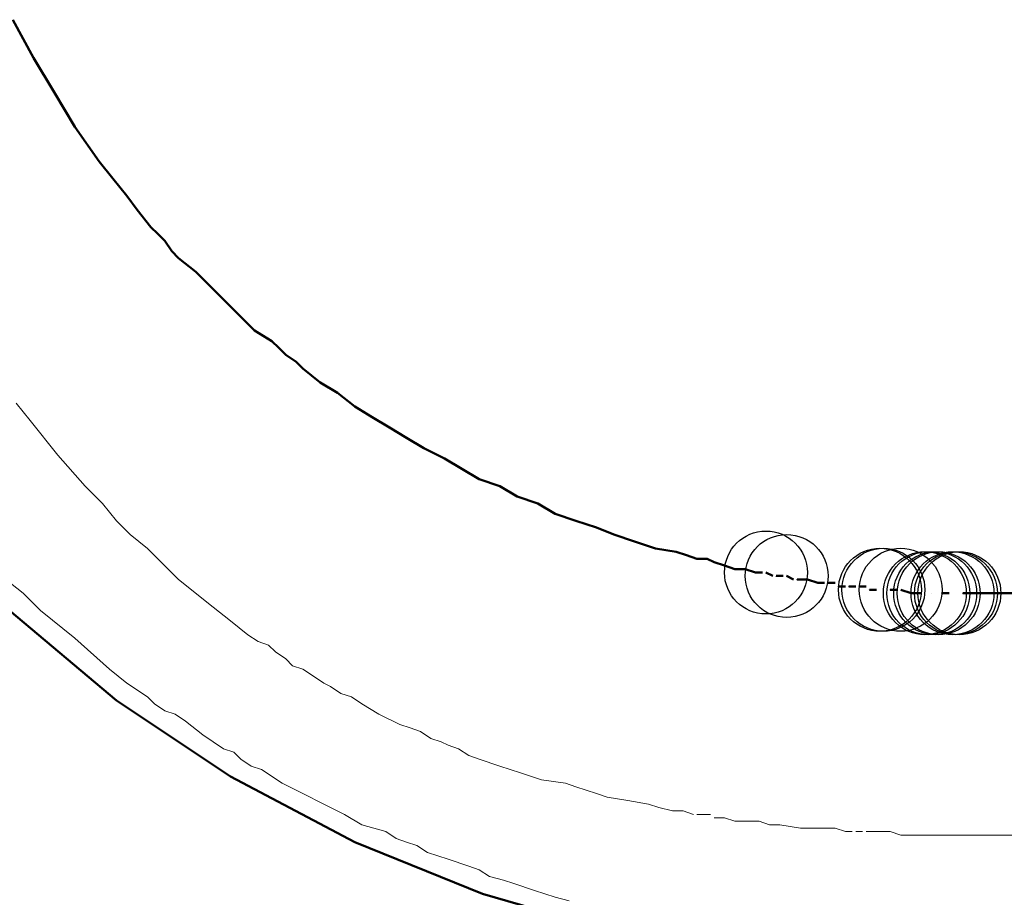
# Model space of a CAD drawing. Header units: centimetres. Extents: x -94 to 21, y -30 to 196.
# Tile 18 of 143: x -8.893 to -8.289, y -8.08 to -7.542. Entities that reach past the tile are written whole.
import ezdxf

# ---------------------------------------------------------------- set-up
doc = ezdxf.new("R2010")
doc.units = ezdxf.units.CM
doc.header["$MEASUREMENT"] = 0
doc.layers.add('Ebene 1', color=7, linetype='Continuous')

msp = doc.modelspace()

# ---------------------------------------------------------------- linework, layer by layer
at = {"layer": 'Ebene 1'}
for centre in [(-8.43543, -7.88062), (-8.42273, -7.88274), (-8.36558, -7.8912), (-8.36347, -7.8912), (-8.35288, -7.8912), (-8.33807, -7.89332), (-8.33595, -7.89332), (-8.33172, -7.89332), (-8.3296, -7.89332), (-8.32113, -7.89332), (-8.31902, -7.89332), (-8.3169, -7.89332)]:
    msp.add_ellipse(centre, major_axis=(0, 0.0254), ratio=1, dxfattribs=at)
at = {"layer": 'Ebene 1', "lineweight": 50}
for points in [[(-8.88417, -7.56524), (-8.88417, -7.56524), (-8.89687, -7.54196), (-8.89687, -7.54196)], [(-8.84395, -7.62874), (-8.84395, -7.62874), (-8.85877, -7.60757), (-8.85877, -7.60757)], [(-8.82067, -7.65837), (-8.82067, -7.65837), (-8.82702, -7.64991), (-8.82702, -7.64991)], [(-8.8122, -7.66896), (-8.8122, -7.66896), (-8.82067, -7.65837), (-8.82067, -7.65837)], [(-8.7995, -7.68377), (-8.7995, -7.68377), (-8.80373, -7.67742), (-8.80373, -7.67742)], [(-8.79527, -7.68801), (-8.79527, -7.68801), (-8.7995, -7.68377), (-8.7995, -7.68377)], [(-8.78468, -7.69647), (-8.78468, -7.69647), (-8.79527, -7.68801), (-8.79527, -7.68801)], [(-8.73812, -7.73881), (-8.73812, -7.73881), (-8.7487, -7.73246), (-8.7487, -7.73246)], [(-8.7233, -7.75151), (-8.7233, -7.75151), (-8.72965, -7.74727), (-8.72965, -7.74727)], [(-8.71907, -7.75574), (-8.71907, -7.75574), (-8.7233, -7.75151), (-8.7233, -7.75151)], [(-8.70848, -7.76421), (-8.70848, -7.76421), (-8.71907, -7.75574), (-8.71907, -7.75574)], [(-8.6979, -7.77056), (-8.6979, -7.77056), (-8.70848, -7.76421), (-8.70848, -7.76421)], [(-8.68732, -7.77902), (-8.68732, -7.77902), (-8.6979, -7.77056), (-8.6979, -7.77056)], [(-8.63228, -7.81077), (-8.63228, -7.81077), (-8.64498, -7.80442), (-8.64498, -7.80442)], [(-8.59842, -7.82771), (-8.59842, -7.82771), (-8.61112, -7.82347), (-8.61112, -7.82347)], [(-8.58783, -7.83406), (-8.58783, -7.83406), (-8.59842, -7.82771), (-8.59842, -7.82771)], [(-8.57513, -7.83829), (-8.57513, -7.83829), (-8.58783, -7.83406), (-8.58783, -7.83406)], [(-8.56455, -7.84464), (-8.56455, -7.84464), (-8.57513, -7.83829), (-8.57513, -7.83829)], [(-8.52857, -7.85734), (-8.52857, -7.85734), (-8.53915, -7.85311), (-8.53915, -7.85311)], [(-8.49047, -7.86792), (-8.49047, -7.86792), (-8.50317, -7.86581), (-8.50317, -7.86581)], [(-8.47142, -7.87216), (-8.47142, -7.87216), (-8.47777, -7.87216), (-8.47777, -7.87216)], [(-8.46718, -7.87427), (-8.46718, -7.87427), (-8.47142, -7.87216), (-8.47142, -7.87216)], [(-8.46083, -7.87639), (-8.46083, -7.87639), (-8.46718, -7.87427), (-8.46718, -7.87427)], [(-8.45448, -7.87851), (-8.45448, -7.87851), (-8.46083, -7.87639), (-8.46083, -7.87639)], [(-8.44813, -7.87851), (-8.44813, -7.87851), (-8.45448, -7.87851), (-8.45448, -7.87851)], [(-8.44178, -7.88062), (-8.44178, -7.88062), (-8.44813, -7.87851), (-8.44813, -7.87851)], [(-8.43755, -7.88062), (-8.43755, -7.88062), (-8.44178, -7.88062), (-8.44178, -7.88062)], [(-8.4312, -7.88274), (-8.4312, -7.88274), (-8.43543, -7.88062), (-8.43543, -7.88062)], [(-8.4185, -7.88486), (-8.4185, -7.88486), (-8.42273, -7.88274), (-8.42273, -7.88274)], [(-8.40368, -7.88697), (-8.40368, -7.88697), (-8.41003, -7.88486), (-8.41003, -7.88486)], [(-8.39945, -7.88697), (-8.39945, -7.88697), (-8.40368, -7.88697), (-8.40368, -7.88697)], [(-8.34653, -7.89332), (-8.34653, -7.89332), (-8.35288, -7.8912), (-8.35288, -7.8912)], [(-8.34018, -7.89332), (-8.34018, -7.89332), (-8.34653, -7.89332), (-8.34653, -7.89332)], [(-8.83337, -7.95894), (-8.83337, -7.95894), (-8.89898, -7.9039), (-8.89898, -7.9039)], [(-8.89898, -7.9039), (-8.89898, -7.9039), (-8.83337, -7.95894), (-8.83337, -7.95894)], [(-8.76352, -8.0055), (-8.76352, -8.0055), (-8.83337, -7.95894), (-8.83337, -7.95894)], [(-8.83337, -7.95894), (-8.83337, -7.95894), (-8.76352, -8.0055), (-8.76352, -8.0055)], [(-8.68732, -8.04572), (-8.68732, -8.04572), (-8.76352, -8.0055), (-8.76352, -8.0055)], [(-8.76352, -8.0055), (-8.76352, -8.0055), (-8.68732, -8.04572), (-8.68732, -8.04572)], [(-8.609, -8.07747), (-8.609, -8.07747), (-8.68732, -8.04572), (-8.68732, -8.04572)], [(-8.68732, -8.04572), (-8.68732, -8.04572), (-8.609, -8.07747), (-8.609, -8.07747)], [(-8.52857, -8.10075), (-8.52857, -8.10075), (-8.609, -8.07747), (-8.609, -8.07747)], [(-8.609, -8.07747), (-8.609, -8.07747), (-8.52857, -8.10075), (-8.52857, -8.10075)]]:
    msp.add_open_spline(points, degree=3, dxfattribs=at)
for points, knots in [([(-8.85877, -7.60757), (-8.85877, -7.60757), (-8.87147, -7.58641), (-8.87147, -7.58641), (-8.87147, -7.58641), (-8.88417, -7.56524), (-8.88417, -7.56524)], [0, 0, 0, 0, 0.5, 0.5, 0.5, 1, 1, 1, 1]), ([(-8.82702, -7.64991), (-8.82702, -7.64991), (-8.83548, -7.63932), (-8.83548, -7.63932), (-8.83548, -7.63932), (-8.84395, -7.62874), (-8.84395, -7.62874)], [0, 0, 0, 0, 0.5, 0.5, 0.5, 1, 1, 1, 1]), ([(-8.80373, -7.67742), (-8.80373, -7.67742), (-8.80797, -7.67319), (-8.80797, -7.67319), (-8.80797, -7.67319), (-8.8122, -7.66896), (-8.8122, -7.66896)], [0, 0, 0, 0, 0.5, 0.5, 0.5, 1, 1, 1, 1]), ([(-8.7487, -7.73246), (-8.7487, -7.73246), (-8.75717, -7.72399), (-8.75717, -7.72399), (-8.75717, -7.72399), (-8.76775, -7.71341), (-8.76775, -7.71341), (-8.76775, -7.71341), (-8.77622, -7.70494), (-8.77622, -7.70494), (-8.77622, -7.70494), (-8.78468, -7.69647), (-8.78468, -7.69647)], [0, 0, 0, 0, 0.25, 0.25, 0.25, 0.5, 0.5, 0.5, 0.75, 0.75, 0.75, 1, 1, 1, 1]), ([(-8.72965, -7.74727), (-8.72965, -7.74727), (-8.73388, -7.74304), (-8.73388, -7.74304), (-8.73388, -7.74304), (-8.73812, -7.73881), (-8.73812, -7.73881)], [0, 0, 0, 0, 0.5, 0.5, 0.5, 1, 1, 1, 1]), ([(-8.64498, -7.80442), (-8.64498, -7.80442), (-8.65557, -7.79807), (-8.65557, -7.79807), (-8.65557, -7.79807), (-8.66615, -7.79172), (-8.66615, -7.79172), (-8.66615, -7.79172), (-8.67673, -7.78537), (-8.67673, -7.78537), (-8.67673, -7.78537), (-8.68732, -7.77902), (-8.68732, -7.77902)], [0, 0, 0, 0, 0.25, 0.25, 0.25, 0.5, 0.5, 0.5, 0.75, 0.75, 0.75, 1, 1, 1, 1]), ([(-8.61112, -7.82347), (-8.61112, -7.82347), (-8.6217, -7.81712), (-8.6217, -7.81712), (-8.6217, -7.81712), (-8.63228, -7.81077), (-8.63228, -7.81077)], [0, 0, 0, 0, 0.5, 0.5, 0.5, 1, 1, 1, 1]), ([(-8.53915, -7.85311), (-8.53915, -7.85311), (-8.55185, -7.84887), (-8.55185, -7.84887), (-8.55185, -7.84887), (-8.56455, -7.84464), (-8.56455, -7.84464)], [0, 0, 0, 0, 0.5, 0.5, 0.5, 1, 1, 1, 1]), ([(-8.50317, -7.86581), (-8.50317, -7.86581), (-8.51587, -7.86157), (-8.51587, -7.86157), (-8.51587, -7.86157), (-8.52857, -7.85734), (-8.52857, -7.85734)], [0, 0, 0, 0, 0.5, 0.5, 0.5, 1, 1, 1, 1]), ([(-8.47777, -7.87216), (-8.47777, -7.87216), (-8.48412, -7.87004), (-8.48412, -7.87004), (-8.48412, -7.87004), (-8.49047, -7.86792), (-8.49047, -7.86792)], [0, 0, 0, 0, 0.5, 0.5, 0.5, 1, 1, 1, 1]), ([(-8.42485, -7.88274), (-8.42485, -7.88274), (-8.42908, -7.88274), (-8.42908, -7.88274), (-8.42908, -7.88274), (-8.42908, -7.88274), (-8.42908, -7.88274)], [0, 0, 0, 0, 0.5, 0.5, 0.5, 1, 1, 1, 1]), ([(-8.41003, -7.88486), (-8.41003, -7.88486), (-8.41638, -7.88486), (-8.41638, -7.88486), (-8.41638, -7.88486), (-8.41638, -7.88486), (-8.41638, -7.88486)], [0, 0, 0, 0, 0.5, 0.5, 0.5, 1, 1, 1, 1]), ([(-8.3931, -7.88697), (-8.3931, -7.88697), (-8.39733, -7.88697), (-8.39733, -7.88697), (-8.39733, -7.88697), (-8.39733, -7.88697), (-8.39733, -7.88697)], [0, 0, 0, 0, 0.5, 0.5, 0.5, 1, 1, 1, 1]), ([(-8.38675, -7.88909), (-8.38675, -7.88909), (-8.39098, -7.88909), (-8.39098, -7.88909), (-8.39098, -7.88909), (-8.39098, -7.88909), (-8.39098, -7.88909)], [0, 0, 0, 0, 0.5, 0.5, 0.5, 1, 1, 1, 1]), ([(-8.3804, -7.88909), (-8.3804, -7.88909), (-8.38463, -7.88909), (-8.38463, -7.88909), (-8.38463, -7.88909), (-8.38463, -7.88909), (-8.38463, -7.88909)], [0, 0, 0, 0, 0.5, 0.5, 0.5, 1, 1, 1, 1]), ([(-8.37405, -7.88909), (-8.37405, -7.88909), (-8.37828, -7.88909), (-8.37828, -7.88909), (-8.37828, -7.88909), (-8.37828, -7.88909), (-8.37828, -7.88909)], [0, 0, 0, 0, 0.5, 0.5, 0.5, 1, 1, 1, 1]), ([(-8.3677, -7.8912), (-8.3677, -7.8912), (-8.37193, -7.8912), (-8.37193, -7.8912), (-8.37193, -7.8912), (-8.37193, -7.8912), (-8.37193, -7.8912)], [0, 0, 0, 0, 0.5, 0.5, 0.5, 1, 1, 1, 1]), ([(-8.36135, -7.8912), (-8.36135, -7.8912), (-8.36135, -7.8912), (-8.36135, -7.8912), (-8.36135, -7.8912), (-8.36135, -7.8912), (-8.36135, -7.8912)], [0, 0, 0, 0, 0.5, 0.5, 0.5, 1, 1, 1, 1]), ([(-8.355, -7.8912), (-8.355, -7.8912), (-8.35923, -7.8912), (-8.35923, -7.8912), (-8.35923, -7.8912), (-8.35923, -7.8912), (-8.35923, -7.8912)], [0, 0, 0, 0, 0.5, 0.5, 0.5, 1, 1, 1, 1]), ([(-8.33383, -7.89332), (-8.33383, -7.89332), (-8.33383, -7.89332), (-8.33383, -7.89332), (-8.33383, -7.89332), (-8.33383, -7.89332), (-8.33383, -7.89332)], [0, 0, 0, 0, 0.5, 0.5, 0.5, 1, 1, 1, 1]), ([(-8.32325, -7.89332), (-8.32325, -7.89332), (-8.32748, -7.89332), (-8.32748, -7.89332), (-8.32748, -7.89332), (-8.32748, -7.89332), (-8.32748, -7.89332), (-8.32748, -7.89332), (-8.32748, -7.89332), (-8.32748, -7.89332)], [0, 0, 0, 0, 0.333333, 0.333333, 0.333333, 0.666667, 0.666667, 0.666667, 1, 1, 1, 1]), ([(-7.18872, -7.89332), (-7.18872, -7.89332), (-7.59723, -7.89332), (-7.59723, -7.89332), (-7.59723, -7.89332), (-8.00787, -7.89332), (-8.00787, -7.89332), (-8.00787, -7.89332), (-8.05867, -7.89332), (-8.05867, -7.89332), (-8.05867, -7.89332), (-8.10947, -7.89332), (-8.10947, -7.89332), (-8.10947, -7.89332), (-8.13487, -7.89332), (-8.13487, -7.89332), (-8.13487, -7.89332), (-8.16027, -7.89332), (-8.16027, -7.89332), (-8.16027, -7.89332), (-8.18567, -7.89332), (-8.18567, -7.89332), (-8.18567, -7.89332), (-8.21107, -7.89332), (-8.21107, -7.89332), (-8.21107, -7.89332), (-8.22377, -7.89332), (-8.22377, -7.89332), (-8.22377, -7.89332), (-8.23647, -7.89332), (-8.23647, -7.89332), (-8.23647, -7.89332), (-8.24917, -7.89332), (-8.24917, -7.89332), (-8.24917, -7.89332), (-8.26187, -7.89332), (-8.26187, -7.89332), (-8.26187, -7.89332), (-8.26822, -7.89332), (-8.26822, -7.89332), (-8.26822, -7.89332), (-8.27668, -7.89332), (-8.27668, -7.89332), (-8.27668, -7.89332), (-8.28303, -7.89332), (-8.28303, -7.89332), (-8.28303, -7.89332), (-8.28938, -7.89332), (-8.28938, -7.89332), (-8.28938, -7.89332), (-8.29573, -7.89332), (-8.29573, -7.89332), (-8.29573, -7.89332), (-8.30208, -7.89332), (-8.30208, -7.89332), (-8.30208, -7.89332), (-8.30843, -7.89332), (-8.30843, -7.89332), (-8.30843, -7.89332), (-8.31478, -7.89332), (-8.31478, -7.89332), (-8.31478, -7.89332), (-8.31478, -7.89332), (-8.31478, -7.89332), (-8.31478, -7.89332), (-8.31478, -7.89332), (-8.31478, -7.89332)], [0, 0, 0, 0, 0.045455, 0.045455, 0.045455, 0.090909, 0.090909, 0.090909, 0.136364, 0.136364, 0.136364, 0.181818, 0.181818, 0.181818, 0.227273, 0.227273, 0.227273, 0.272727, 0.272727, 0.272727, 0.318182, 0.318182, 0.318182, 0.363636, 0.363636, 0.363636, 0.409091, 0.409091, 0.409091, 0.454545, 0.454545, 0.454545, 0.5, 0.5, 0.5, 0.545455, 0.545455, 0.545455, 0.590909, 0.590909, 0.590909, 0.636364, 0.636364, 0.636364, 0.681818, 0.681818, 0.681818, 0.727273, 0.727273, 0.727273, 0.772727, 0.772727, 0.772727, 0.818182, 0.818182, 0.818182, 0.863636, 0.863636, 0.863636, 0.909091, 0.909091, 0.909091, 0.954545, 0.954545, 0.954545, 1, 1, 1, 1])]:
    msp.add_open_spline(points, degree=3, knots=knots, dxfattribs=at)
at = {"layer": 'Ebene 1', "color": 252, "lineweight": 13}
for points, knots in [([(-8.86935, -7.80866), (-8.86935, -7.80866), (-8.88628, -7.78749), (-8.88628, -7.78749), (-8.88628, -7.78749), (-8.89475, -7.77691), (-8.89475, -7.77691)], [0, 0, 0, 0, 0.5, 0.5, 0.5, 1, 1, 1, 1]), ([(-8.75293, -7.91872), (-8.75293, -7.91872), (-8.76352, -7.91026), (-8.76352, -7.91026), (-8.76352, -7.91026), (-8.7741, -7.90179), (-8.7741, -7.90179), (-8.7741, -7.90179), (-8.79527, -7.88486), (-8.79527, -7.88486)], [0, 0, 0, 0, 0.333333, 0.333333, 0.333333, 0.666667, 0.666667, 0.666667, 1, 1, 1, 1]), ([(-8.70637, -7.94836), (-8.70637, -7.94836), (-8.71272, -7.94412), (-8.71272, -7.94412), (-8.71272, -7.94412), (-8.71907, -7.93989), (-8.71907, -7.93989)], [0, 0, 0, 0, 0.5, 0.5, 0.5, 1, 1, 1, 1]), ([(-8.57302, -8.00762), (-8.57302, -8.00762), (-8.58572, -8.00339), (-8.58572, -8.00339), (-8.58572, -8.00339), (-8.59842, -7.99916), (-8.59842, -7.99916), (-8.59842, -7.99916), (-8.61112, -7.99492), (-8.61112, -7.99492)], [0, 0, 0, 0, 0.333333, 0.333333, 0.333333, 0.666667, 0.666667, 0.666667, 1, 1, 1, 1]), ([(-8.69367, -8.02879), (-8.69367, -8.02879), (-8.70637, -8.02244), (-8.70637, -8.02244), (-8.70637, -8.02244), (-8.71907, -8.01609), (-8.71907, -8.01609), (-8.71907, -8.01609), (-8.73177, -8.00974), (-8.73177, -8.00974)], [0, 0, 0, 0, 0.333333, 0.333333, 0.333333, 0.666667, 0.666667, 0.666667, 1, 1, 1, 1]), ([(-8.5328, -8.01821), (-8.5328, -8.01821), (-8.53915, -8.01609), (-8.53915, -8.01609), (-8.53915, -8.01609), (-8.5455, -8.01397), (-8.5455, -8.01397)], [0, 0, 0, 0, 0.5, 0.5, 0.5, 1, 1, 1, 1]), ([(-8.5074, -8.02244), (-8.5074, -8.02244), (-8.5201, -8.02032), (-8.5201, -8.02032), (-8.5201, -8.02032), (-8.5328, -8.01821), (-8.5328, -8.01821)], [0, 0, 0, 0, 0.5, 0.5, 0.5, 1, 1, 1, 1]), ([(-8.4693, -8.02879), (-8.4693, -8.02879), (-8.47353, -8.02879), (-8.47353, -8.02879), (-8.47353, -8.02879), (-8.47777, -8.02879), (-8.47777, -8.02879), (-8.47777, -8.02879), (-8.47777, -8.02879), (-8.47777, -8.02879)], [0, 0, 0, 0, 0.333333, 0.333333, 0.333333, 0.666667, 0.666667, 0.666667, 1, 1, 1, 1]), ([(-8.46083, -8.03091), (-8.46083, -8.03091), (-8.46718, -8.03091), (-8.46718, -8.03091), (-8.46718, -8.03091), (-8.46718, -8.03091), (-8.46718, -8.03091)], [0, 0, 0, 0, 0.5, 0.5, 0.5, 1, 1, 1, 1]), ([(-8.43967, -8.03302), (-8.43967, -8.03302), (-8.44602, -8.03302), (-8.44602, -8.03302), (-8.44602, -8.03302), (-8.45448, -8.03302), (-8.45448, -8.03302)], [0, 0, 0, 0, 0.5, 0.5, 0.5, 1, 1, 1, 1]), ([(-8.3931, -8.03726), (-8.3931, -8.03726), (-8.39945, -8.03726), (-8.39945, -8.03726), (-8.39945, -8.03726), (-8.41427, -8.03726), (-8.41427, -8.03726)], [0, 0, 0, 0, 0.5, 0.5, 0.5, 1, 1, 1, 1]), ([(-8.37617, -8.03937), (-8.37617, -8.03937), (-8.3804, -8.03937), (-8.3804, -8.03937), (-8.3804, -8.03937), (-8.3804, -8.03937), (-8.3804, -8.03937)], [0, 0, 0, 0, 0.5, 0.5, 0.5, 1, 1, 1, 1]), ([(-8.35923, -8.03937), (-8.35923, -8.03937), (-8.36558, -8.03937), (-8.36558, -8.03937), (-8.36558, -8.03937), (-8.37405, -8.03937), (-8.37405, -8.03937), (-8.37405, -8.03937), (-8.37405, -8.03937), (-8.37405, -8.03937)], [0, 0, 0, 0, 0.333333, 0.333333, 0.333333, 0.666667, 0.666667, 0.666667, 1, 1, 1, 1]), ([(-8.25128, -8.04149), (-8.25128, -8.04149), (-8.2661, -8.04149), (-8.2661, -8.04149), (-8.2661, -8.04149), (-8.27245, -8.04149), (-8.27245, -8.04149), (-8.27245, -8.04149), (-8.2788, -8.04149), (-8.2788, -8.04149), (-8.2788, -8.04149), (-8.28515, -8.04149), (-8.28515, -8.04149), (-8.28515, -8.04149), (-8.2915, -8.04149), (-8.2915, -8.04149), (-8.2915, -8.04149), (-8.30632, -8.04149), (-8.30632, -8.04149), (-8.30632, -8.04149), (-8.31902, -8.04149), (-8.31902, -8.04149), (-8.31902, -8.04149), (-8.33383, -8.04149), (-8.33383, -8.04149), (-8.33383, -8.04149), (-8.34653, -8.04149), (-8.34653, -8.04149), (-8.34653, -8.04149), (-8.35288, -8.04149), (-8.35288, -8.04149)], [0, 0, 0, 0, 0.1, 0.1, 0.1, 0.2, 0.2, 0.2, 0.3, 0.3, 0.3, 0.4, 0.4, 0.4, 0.5, 0.5, 0.5, 0.6, 0.6, 0.6, 0.7, 0.7, 0.7, 0.8, 0.8, 0.8, 0.9, 0.9, 0.9, 1, 1, 1, 1]), ([(-8.61747, -8.06054), (-8.61747, -8.06054), (-8.63017, -8.05631), (-8.63017, -8.05631), (-8.63017, -8.05631), (-8.64287, -8.05207), (-8.64287, -8.05207)], [0, 0, 0, 0, 0.5, 0.5, 0.5, 1, 1, 1, 1]), ([(-8.56455, -8.07959), (-8.56455, -8.07959), (-8.57725, -8.07536), (-8.57725, -8.07536), (-8.57725, -8.07536), (-8.58995, -8.07112), (-8.58995, -8.07112), (-8.58995, -8.07112), (-8.5963, -8.06901), (-8.5963, -8.06901)], [0, 0, 0, 0, 0.333333, 0.333333, 0.333333, 0.666667, 0.666667, 0.666667, 1, 1, 1, 1])]:
    msp.add_open_spline(points, degree=3, knots=knots, dxfattribs=at)
for points in [[(-8.85242, -7.82771), (-8.85242, -7.82771), (-8.86935, -7.80866), (-8.86935, -7.80866)], [(-8.84183, -7.83829), (-8.84183, -7.83829), (-8.85242, -7.82771), (-8.85242, -7.82771)], [(-8.83337, -7.84887), (-8.83337, -7.84887), (-8.84183, -7.83829), (-8.84183, -7.83829)], [(-8.8249, -7.85734), (-8.8249, -7.85734), (-8.83337, -7.84887), (-8.83337, -7.84887)], [(-8.81432, -7.86581), (-8.81432, -7.86581), (-8.8249, -7.85734), (-8.8249, -7.85734)], [(-8.79527, -7.88486), (-8.79527, -7.88486), (-8.81432, -7.86581), (-8.81432, -7.86581)], [(-8.89052, -7.89332), (-8.89052, -7.89332), (-8.9011, -7.88486), (-8.9011, -7.88486)], [(-8.87993, -7.90391), (-8.87993, -7.90391), (-8.89052, -7.89332), (-8.89052, -7.89332)], [(-8.85877, -7.92084), (-8.85877, -7.92084), (-8.87993, -7.90391), (-8.87993, -7.90391)], [(-8.74658, -7.92296), (-8.74658, -7.92296), (-8.75293, -7.91872), (-8.75293, -7.91872)], [(-8.8376, -7.93989), (-8.8376, -7.93989), (-8.85877, -7.92084), (-8.85877, -7.92084)], [(-8.74023, -7.92507), (-8.74023, -7.92507), (-8.74658, -7.92296), (-8.74658, -7.92296)], [(-8.736, -7.92931), (-8.736, -7.92931), (-8.74023, -7.92507), (-8.74023, -7.92507)], [(-8.72965, -7.93354), (-8.72965, -7.93354), (-8.736, -7.92931), (-8.736, -7.92931)], [(-8.72542, -7.93777), (-8.72542, -7.93777), (-8.72965, -7.93354), (-8.72965, -7.93354)], [(-8.71907, -7.93989), (-8.71907, -7.93989), (-8.72542, -7.93777), (-8.72542, -7.93777)], [(-8.82702, -7.94836), (-8.82702, -7.94836), (-8.8376, -7.93989), (-8.8376, -7.93989)], [(-8.81432, -7.95682), (-8.81432, -7.95682), (-8.82702, -7.94836), (-8.82702, -7.94836)], [(-8.70213, -7.95047), (-8.70213, -7.95047), (-8.70637, -7.94836), (-8.70637, -7.94836)], [(-8.69578, -7.95471), (-8.69578, -7.95471), (-8.70213, -7.95047), (-8.70213, -7.95047)], [(-8.81008, -7.96106), (-8.81008, -7.96106), (-8.81432, -7.95682), (-8.81432, -7.95682)], [(-8.68943, -7.95682), (-8.68943, -7.95682), (-8.69578, -7.95471), (-8.69578, -7.95471)], [(-8.68308, -7.96106), (-8.68308, -7.96106), (-8.68943, -7.95682), (-8.68943, -7.95682)], [(-8.80373, -7.96529), (-8.80373, -7.96529), (-8.81008, -7.96106), (-8.81008, -7.96106)], [(-8.6725, -7.96741), (-8.6725, -7.96741), (-8.68308, -7.96106), (-8.68308, -7.96106)], [(-8.79738, -7.96741), (-8.79738, -7.96741), (-8.80373, -7.96529), (-8.80373, -7.96529)], [(-8.79103, -7.97164), (-8.79103, -7.97164), (-8.79738, -7.96741), (-8.79738, -7.96741)], [(-8.6598, -7.97376), (-8.6598, -7.97376), (-8.6725, -7.96741), (-8.6725, -7.96741)], [(-8.78045, -7.98011), (-8.78045, -7.98011), (-8.79103, -7.97164), (-8.79103, -7.97164)], [(-8.65345, -7.97587), (-8.65345, -7.97587), (-8.6598, -7.97376), (-8.6598, -7.97376)], [(-8.76775, -7.98857), (-8.76775, -7.98857), (-8.78045, -7.98011), (-8.78045, -7.98011)], [(-8.6471, -7.97799), (-8.6471, -7.97799), (-8.65345, -7.97587), (-8.65345, -7.97587)], [(-8.64075, -7.98222), (-8.64075, -7.98222), (-8.6471, -7.97799), (-8.6471, -7.97799)], [(-8.6344, -7.98434), (-8.6344, -7.98434), (-8.64075, -7.98222), (-8.64075, -7.98222)], [(-8.63017, -7.98646), (-8.63017, -7.98646), (-8.6344, -7.98434), (-8.6344, -7.98434)], [(-8.62382, -7.98857), (-8.62382, -7.98857), (-8.63017, -7.98646), (-8.63017, -7.98646)], [(-8.7614, -7.99069), (-8.7614, -7.99069), (-8.76775, -7.98857), (-8.76775, -7.98857)], [(-8.75717, -7.99492), (-8.75717, -7.99492), (-8.7614, -7.99069), (-8.7614, -7.99069)], [(-8.61747, -7.99281), (-8.61747, -7.99281), (-8.62382, -7.98857), (-8.62382, -7.98857)], [(-8.61112, -7.99492), (-8.61112, -7.99492), (-8.61747, -7.99281), (-8.61747, -7.99281)], [(-8.75082, -7.99916), (-8.75082, -7.99916), (-8.75717, -7.99492), (-8.75717, -7.99492)], [(-8.74447, -8.00127), (-8.74447, -8.00127), (-8.75082, -7.99916), (-8.75082, -7.99916)], [(-8.73177, -8.00974), (-8.73177, -8.00974), (-8.74447, -8.00127), (-8.74447, -8.00127)], [(-8.5582, -8.00974), (-8.5582, -8.00974), (-8.57302, -8.00762), (-8.57302, -8.00762)], [(-8.55185, -8.01186), (-8.55185, -8.01186), (-8.5582, -8.00974), (-8.5582, -8.00974)], [(-8.5455, -8.01397), (-8.5455, -8.01397), (-8.55185, -8.01186), (-8.55185, -8.01186)], [(-8.50105, -8.02456), (-8.50105, -8.02456), (-8.5074, -8.02244), (-8.5074, -8.02244)], [(-8.68308, -8.03514), (-8.68308, -8.03514), (-8.69367, -8.02879), (-8.69367, -8.02879)], [(-8.49258, -8.02667), (-8.49258, -8.02667), (-8.50105, -8.02456), (-8.50105, -8.02456)], [(-8.48623, -8.02667), (-8.48623, -8.02667), (-8.49258, -8.02667), (-8.49258, -8.02667)], [(-8.47988, -8.02879), (-8.47988, -8.02879), (-8.48623, -8.02667), (-8.48623, -8.02667)], [(-8.66827, -8.03937), (-8.66827, -8.03937), (-8.68308, -8.03514), (-8.68308, -8.03514)], [(-8.45448, -8.03302), (-8.45448, -8.03302), (-8.46083, -8.03091), (-8.46083, -8.03091)], [(-8.43332, -8.03514), (-8.43332, -8.03514), (-8.43967, -8.03302), (-8.43967, -8.03302)], [(-8.42697, -8.03514), (-8.42697, -8.03514), (-8.43332, -8.03514), (-8.43332, -8.03514)], [(-8.41427, -8.03726), (-8.41427, -8.03726), (-8.42697, -8.03514), (-8.42697, -8.03514)], [(-8.66192, -8.04361), (-8.66192, -8.04361), (-8.66827, -8.03937), (-8.66827, -8.03937)], [(-8.38675, -8.03937), (-8.38675, -8.03937), (-8.3931, -8.03726), (-8.3931, -8.03726)], [(-8.38252, -8.03937), (-8.38252, -8.03937), (-8.38675, -8.03937), (-8.38675, -8.03937)], [(-8.35288, -8.04149), (-8.35288, -8.04149), (-8.35923, -8.03937), (-8.35923, -8.03937)], [(-8.65557, -8.04572), (-8.65557, -8.04572), (-8.66192, -8.04361), (-8.66192, -8.04361)], [(-8.64922, -8.04784), (-8.64922, -8.04784), (-8.65557, -8.04572), (-8.65557, -8.04572)], [(-8.64287, -8.05207), (-8.64287, -8.05207), (-8.64922, -8.04784), (-8.64922, -8.04784)], [(-8.61112, -8.06266), (-8.61112, -8.06266), (-8.61747, -8.06054), (-8.61747, -8.06054)], [(-8.60477, -8.06689), (-8.60477, -8.06689), (-8.61112, -8.06266), (-8.61112, -8.06266)], [(-8.5963, -8.06901), (-8.5963, -8.06901), (-8.60477, -8.06689), (-8.60477, -8.06689)], [(-8.55608, -8.08171), (-8.55608, -8.08171), (-8.56455, -8.07959), (-8.56455, -8.07959)]]:
    msp.add_open_spline(points, degree=3, dxfattribs=at)

doc.saveas('drawing.dxf')
